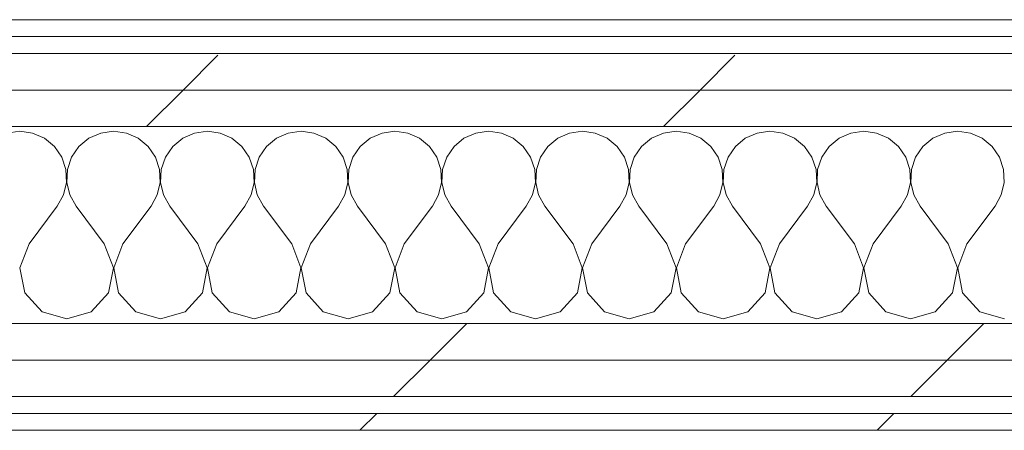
# Model space of a CAD drawing. Header units: millimetres. Extents: x -40968 to 77376, y -17881 to 4746.
# Tile 157 of 180: x -300 to 50, y -17277 to -17131. Entities that reach past the tile are written whole.
import ezdxf

# ---------------------------------------------------------------- set-up
doc = ezdxf.new("R2010")
doc.units = ezdxf.units.MM
doc.header["$MEASUREMENT"] = 0
doc.linetypes.add('Wipeout_Contour', pattern=[1000, 0, -1000])
doc.layers.add('Nuevo_08_E_Envans secs', color=7, linetype='Continuous')
doc.layers.add('Nuevo_08_E_Envans secs_Pluma_Nº__1', color=7, linetype='Continuous', lineweight=5)
for name, color, linetype, lineweight, true_color in [('Nuevo_08_E_Envans secs_Pluma_Nº__102', 7, 'Continuous', 5, 0xcccccc), ('Nuevo_08_E_Envans secs_Pluma_Nº__171', 171, 'Continuous', 13, 0xaaaaff), ('Nuevo_08_E_Envans secs_Pluma_Nº__177', 7, 'Continuous', 15, 0xf7e046)]:
    doc.layers.add(name, color=color, linetype=linetype, lineweight=lineweight, true_color=true_color)
pattern_1 = [(45, (0, 0), (-183.8478, 183.8478), [195, -65]), (45, (7e-14, 183.85), (-183.8478, 183.8478), [195, -65])]

# ---------------------------------------------------------------- blocks, each defined once
blk = doc.blocks.new('*X123')
at = {"layer": 'Nuevo_08_E_Envans secs_Pluma_Nº__102', "color": 254, "linetype": 'Continuous', "lineweight": 5, "true_color": 0xcccccc}
for p, q in [((-300, -17170.64), (-304.55, -17171.28)), ((-295.45, -17171.28), (-300, -17170.64)), ((-266.67, -17170.64), (-271.22, -17171.28)), ((-262.11, -17171.28), (-266.67, -17170.64)), ((-233.33, -17170.64), (-237.89, -17171.28)), ((-228.78, -17171.28), (-233.33, -17170.64)), ((-200, -17170.64), (-204.55, -17171.28)), ((-195.45, -17171.28), (-200, -17170.64)), ((-166.67, -17170.64), (-171.22, -17171.28)), ((-162.11, -17171.28), (-166.67, -17170.64)), ((-133.33, -17170.64), (-137.89, -17171.28)), ((-128.78, -17171.28), (-133.33, -17170.64)), ((-100, -17170.64), (-104.55, -17171.28)), ((-95.45, -17171.28), (-100, -17170.64)), ((-66.67, -17170.64), (-71.22, -17171.28)), ((-62.11, -17171.28), (-66.67, -17170.64)), ((-33.33, -17170.64), (-37.89, -17171.28)), ((-28.78, -17171.28), (-33.33, -17170.64)), ((0, -17170.64), (-4.55, -17171.28)), ((4.55, -17171.28), (0, -17170.64)), ((33.33, -17170.64), (28.78, -17171.28)), ((37.89, -17171.28), (33.33, -17170.64)), ((-291.24, -17173.13), (-295.45, -17171.28)), ((-287.7, -17176.07), (-291.24, -17173.13)), ((-275.43, -17173.13), (-278.97, -17176.07)), ((-271.22, -17171.28), (-275.43, -17173.13)), ((-257.9, -17173.13), (-262.11, -17171.28)), ((-254.36, -17176.07), (-257.9, -17173.13)), ((-242.1, -17173.13), (-245.64, -17176.07)), ((-237.89, -17171.28), (-242.1, -17173.13)), ((-224.57, -17173.13), (-228.78, -17171.28)), ((-221.03, -17176.07), (-224.57, -17173.13)), ((-208.76, -17173.13), (-212.3, -17176.07)), ((-204.55, -17171.28), (-208.76, -17173.13)), ((-191.24, -17173.13), (-195.45, -17171.28)), ((-187.7, -17176.07), (-191.24, -17173.13)), ((-175.43, -17173.13), (-178.97, -17176.07)), ((-171.22, -17171.28), (-175.43, -17173.13)), ((-157.9, -17173.13), (-162.11, -17171.28)), ((-154.36, -17176.07), (-157.9, -17173.13)), ((-142.1, -17173.13), (-145.64, -17176.07)), ((-137.89, -17171.28), (-142.1, -17173.13)), ((-124.57, -17173.13), (-128.78, -17171.28)), ((-121.03, -17176.07), (-124.57, -17173.13)), ((-108.76, -17173.13), (-112.3, -17176.07)), ((-104.55, -17171.28), (-108.76, -17173.13)), ((-91.24, -17173.13), (-95.45, -17171.28)), ((-87.7, -17176.07), (-91.24, -17173.13)), ((-75.43, -17173.13), (-78.97, -17176.07)), ((-71.22, -17171.28), (-75.43, -17173.13)), ((-57.9, -17173.13), (-62.11, -17171.28)), ((-54.36, -17176.07), (-57.9, -17173.13)), ((-42.1, -17173.13), (-45.64, -17176.07)), ((-37.89, -17171.28), (-42.1, -17173.13)), ((-24.57, -17173.13), (-28.78, -17171.28)), ((-21.03, -17176.07), (-24.57, -17173.13)), ((-8.76, -17173.13), (-12.3, -17176.07)), ((-4.55, -17171.28), (-8.76, -17173.13)), ((8.76, -17173.13), (4.55, -17171.28)), ((12.3, -17176.07), (8.76, -17173.13)), ((24.57, -17173.13), (21.03, -17176.07)), ((28.78, -17171.28), (24.57, -17173.13)), ((42.1, -17173.13), (37.89, -17171.28)), ((45.64, -17176.07), (42.1, -17173.13)), ((-285.09, -17179.86), (-287.7, -17176.07)), ((-278.97, -17176.07), (-281.57, -17179.86)), ((-251.76, -17179.86), (-254.36, -17176.07)), ((-245.64, -17176.07), (-248.24, -17179.86)), ((-218.43, -17179.86), (-221.03, -17176.07)), ((-212.3, -17176.07), (-214.91, -17179.86)), ((-185.09, -17179.86), (-187.7, -17176.07)), ((-178.97, -17176.07), (-181.57, -17179.86)), ((-151.76, -17179.86), (-154.36, -17176.07)), ((-145.64, -17176.07), (-148.24, -17179.86)), ((-118.43, -17179.86), (-121.03, -17176.07)), ((-112.3, -17176.07), (-114.91, -17179.86)), ((-85.09, -17179.86), (-87.7, -17176.07)), ((-78.97, -17176.07), (-81.57, -17179.86)), ((-51.76, -17179.86), (-54.36, -17176.07)), ((-45.64, -17176.07), (-48.24, -17179.86)), ((-18.43, -17179.86), (-21.03, -17176.07)), ((-12.3, -17176.07), (-14.91, -17179.86)), ((14.91, -17179.86), (12.3, -17176.07)), ((21.03, -17176.07), (18.43, -17179.86)), ((48.24, -17179.86), (45.64, -17176.07)), ((-283.62, -17184.21), (-285.09, -17179.86)), ((-281.57, -17179.86), (-283.04, -17184.21)), ((-250.29, -17184.21), (-251.76, -17179.86)), ((-248.24, -17179.86), (-249.71, -17184.21)), ((-216.96, -17184.21), (-218.43, -17179.86)), ((-214.91, -17179.86), (-216.38, -17184.21)), ((-183.62, -17184.21), (-185.09, -17179.86)), ((-181.57, -17179.86), (-183.04, -17184.21)), ((-150.29, -17184.21), (-151.76, -17179.86)), ((-148.24, -17179.86), (-149.71, -17184.21)), ((-116.96, -17184.21), (-118.43, -17179.86)), ((-114.91, -17179.86), (-116.38, -17184.21)), ((-83.62, -17184.21), (-85.09, -17179.86)), ((-81.57, -17179.86), (-83.04, -17184.21)), ((-50.29, -17184.21), (-51.76, -17179.86)), ((-48.24, -17179.86), (-49.71, -17184.21)), ((-16.96, -17184.21), (-18.43, -17179.86)), ((-14.91, -17179.86), (-16.38, -17184.21)), ((16.38, -17184.21), (14.91, -17179.86)), ((18.43, -17179.86), (16.96, -17184.21)), ((49.71, -17184.21), (48.24, -17179.86)), ((-283.4, -17188.81), (-283.62, -17184.21)), ((-283.04, -17184.21), (-283.27, -17188.81)), ((-250.07, -17188.81), (-250.29, -17184.21)), ((-249.71, -17184.21), (-249.93, -17188.81)), ((-216.73, -17188.81), (-216.96, -17184.21)), ((-216.38, -17184.21), (-216.6, -17188.81)), ((-183.4, -17188.81), (-183.62, -17184.21)), ((-183.04, -17184.21), (-183.27, -17188.81)), ((-150.07, -17188.81), (-150.29, -17184.21)), ((-149.71, -17184.21), (-149.93, -17188.81)), ((-116.73, -17188.81), (-116.96, -17184.21)), ((-116.38, -17184.21), (-116.6, -17188.81)), ((-83.4, -17188.81), (-83.62, -17184.21)), ((-83.04, -17184.21), (-83.27, -17188.81)), ((-50.07, -17188.81), (-50.29, -17184.21)), ((-49.71, -17184.21), (-49.93, -17188.81)), ((-16.73, -17188.81), (-16.96, -17184.21)), ((-16.38, -17184.21), (-16.6, -17188.81)), ((16.6, -17188.81), (16.38, -17184.21)), ((16.96, -17184.21), (16.73, -17188.81)), ((49.93, -17188.81), (49.71, -17184.21)), ((-284.44, -17193.28), (-283.4, -17188.81)), ((-283.27, -17188.81), (-282.23, -17193.28)), ((-251.11, -17193.28), (-250.07, -17188.81)), ((-249.93, -17188.81), (-248.89, -17193.28)), ((-217.77, -17193.28), (-216.73, -17188.81)), ((-216.6, -17188.81), (-215.56, -17193.28)), ((-184.44, -17193.28), (-183.4, -17188.81)), ((-183.27, -17188.81), (-182.23, -17193.28)), ((-151.11, -17193.28), (-150.07, -17188.81)), ((-149.93, -17188.81), (-148.89, -17193.28)), ((-117.77, -17193.28), (-116.73, -17188.81)), ((-116.6, -17188.81), (-115.56, -17193.28)), ((-84.44, -17193.28), (-83.4, -17188.81)), ((-83.27, -17188.81), (-82.23, -17193.28)), ((-51.11, -17193.28), (-50.07, -17188.81)), ((-49.93, -17188.81), (-48.89, -17193.28)), ((-17.77, -17193.28), (-16.73, -17188.81)), ((-16.6, -17188.81), (-15.56, -17193.28)), ((15.56, -17193.28), (16.6, -17188.81)), ((16.73, -17188.81), (17.77, -17193.28)), ((48.89, -17193.28), (49.93, -17188.81)), ((-286.67, -17197.31), (-284.44, -17193.28)), ((-282.23, -17193.28), (-280, -17197.31)), ((-253.33, -17197.31), (-251.11, -17193.28)), ((-248.89, -17193.28), (-246.67, -17197.31)), ((-220, -17197.31), (-217.77, -17193.28)), ((-215.56, -17193.28), (-213.33, -17197.31)), ((-186.67, -17197.31), (-184.44, -17193.28)), ((-182.23, -17193.28), (-180, -17197.31)), ((-153.33, -17197.31), (-151.11, -17193.28)), ((-148.89, -17193.28), (-146.67, -17197.31)), ((-120, -17197.31), (-117.77, -17193.28)), ((-115.56, -17193.28), (-113.33, -17197.31)), ((-86.67, -17197.31), (-84.44, -17193.28)), ((-82.23, -17193.28), (-80, -17197.31)), ((-53.33, -17197.31), (-51.11, -17193.28)), ((-48.89, -17193.28), (-46.67, -17197.31)), ((-20, -17197.31), (-17.77, -17193.28)), ((-15.56, -17193.28), (-13.33, -17197.31)), ((13.33, -17197.31), (15.56, -17193.28)), ((17.77, -17193.28), (20, -17197.31)), ((46.67, -17197.31), (48.89, -17193.28)), ((-296.67, -17210.64), (-286.67, -17197.31)), ((-270, -17210.64), (-280, -17197.31)), ((-263.33, -17210.64), (-253.33, -17197.31)), ((-236.67, -17210.64), (-246.67, -17197.31)), ((-230, -17210.64), (-220, -17197.31)), ((-203.33, -17210.64), (-213.33, -17197.31)), ((-196.67, -17210.64), (-186.67, -17197.31)), ((-170, -17210.64), (-180, -17197.31)), ((-163.33, -17210.64), (-153.33, -17197.31)), ((-136.67, -17210.64), (-146.67, -17197.31)), ((-130, -17210.64), (-120, -17197.31)), ((-103.33, -17210.64), (-113.33, -17197.31)), ((-96.67, -17210.64), (-86.67, -17197.31)), ((-70, -17210.64), (-80, -17197.31)), ((-63.33, -17210.64), (-53.33, -17197.31)), ((-36.67, -17210.64), (-46.67, -17197.31)), ((-30, -17210.64), (-20, -17197.31)), ((-3.33, -17210.64), (-13.33, -17197.31)), ((3.33, -17210.64), (13.33, -17197.31)), ((30, -17210.64), (20, -17197.31)), ((36.67, -17210.64), (46.67, -17197.31)), ((-296.67, -17210.64), (-299.93, -17219.15)), ((-266.73, -17219.15), (-270, -17210.64)), ((-263.33, -17210.64), (-266.6, -17219.15)), ((-233.4, -17219.15), (-236.67, -17210.64)), ((-230, -17210.64), (-233.27, -17219.15)), ((-200.07, -17219.15), (-203.33, -17210.64)), ((-196.67, -17210.64), (-199.93, -17219.15)), ((-166.73, -17219.15), (-170, -17210.64)), ((-163.33, -17210.64), (-166.6, -17219.15)), ((-133.4, -17219.15), (-136.67, -17210.64)), ((-130, -17210.64), (-133.27, -17219.15)), ((-100.07, -17219.15), (-103.33, -17210.64)), ((-96.67, -17210.64), (-99.93, -17219.15)), ((-66.73, -17219.15), (-70, -17210.64)), ((-63.33, -17210.64), (-66.6, -17219.15)), ((-33.4, -17219.15), (-36.67, -17210.64)), ((-30, -17210.64), (-33.27, -17219.15)), ((-0.07, -17219.15), (-3.33, -17210.64)), ((3.33, -17210.64), (0.07, -17219.15)), ((33.27, -17219.15), (30, -17210.64)), ((36.67, -17210.64), (33.4, -17219.15)), ((-299.93, -17219.15), (-298.24, -17228.1)), ((-268.43, -17228.1), (-266.73, -17219.15)), ((-266.6, -17219.15), (-264.91, -17228.1)), ((-235.09, -17228.1), (-233.4, -17219.15)), ((-233.27, -17219.15), (-231.57, -17228.1)), ((-201.76, -17228.1), (-200.07, -17219.15)), ((-199.93, -17219.15), (-198.24, -17228.1)), ((-168.43, -17228.1), (-166.73, -17219.15)), ((-166.6, -17219.15), (-164.91, -17228.1)), ((-135.09, -17228.1), (-133.4, -17219.15)), ((-133.27, -17219.15), (-131.57, -17228.1)), ((-101.76, -17228.1), (-100.07, -17219.15)), ((-99.93, -17219.15), (-98.24, -17228.1)), ((-68.43, -17228.1), (-66.73, -17219.15)), ((-66.6, -17219.15), (-64.91, -17228.1)), ((-35.09, -17228.1), (-33.4, -17219.15)), ((-33.27, -17219.15), (-31.57, -17228.1)), ((-1.76, -17228.1), (-0.07, -17219.15)), ((0.07, -17219.15), (1.76, -17228.1)), ((31.57, -17228.1), (33.27, -17219.15)), ((33.4, -17219.15), (35.09, -17228.1)), ((-298.24, -17228.1), (-292.1, -17234.82)), ((-274.57, -17234.82), (-268.43, -17228.1)), ((-264.91, -17228.1), (-258.76, -17234.82)), ((-241.24, -17234.82), (-235.09, -17228.1)), ((-231.57, -17228.1), (-225.43, -17234.82)), ((-207.9, -17234.82), (-201.76, -17228.1)), ((-198.24, -17228.1), (-192.1, -17234.82)), ((-174.57, -17234.82), (-168.43, -17228.1)), ((-164.91, -17228.1), (-158.76, -17234.82)), ((-141.24, -17234.82), (-135.09, -17228.1)), ((-131.57, -17228.1), (-125.43, -17234.82)), ((-107.9, -17234.82), (-101.76, -17228.1)), ((-98.24, -17228.1), (-92.1, -17234.82)), ((-74.57, -17234.82), (-68.43, -17228.1)), ((-64.91, -17228.1), (-58.76, -17234.82)), ((-41.24, -17234.82), (-35.09, -17228.1)), ((-31.57, -17228.1), (-25.43, -17234.82)), ((-7.9, -17234.82), (-1.76, -17228.1)), ((1.76, -17228.1), (7.9, -17234.82)), ((25.43, -17234.82), (31.57, -17228.1)), ((35.09, -17228.1), (41.24, -17234.82)), ((-292.1, -17234.82), (-283.33, -17237.31)), ((-283.33, -17237.31), (-274.57, -17234.82)), ((-258.76, -17234.82), (-250, -17237.31)), ((-250, -17237.31), (-241.24, -17234.82)), ((-225.43, -17234.82), (-216.67, -17237.31)), ((-216.67, -17237.31), (-207.9, -17234.82)), ((-192.1, -17234.82), (-183.33, -17237.31)), ((-183.33, -17237.31), (-174.57, -17234.82)), ((-158.76, -17234.82), (-150, -17237.31)), ((-150, -17237.31), (-141.24, -17234.82)), ((-125.43, -17234.82), (-116.67, -17237.31)), ((-116.67, -17237.31), (-107.9, -17234.82)), ((-92.1, -17234.82), (-83.33, -17237.31)), ((-83.33, -17237.31), (-74.57, -17234.82)), ((-58.76, -17234.82), (-50, -17237.31)), ((-50, -17237.31), (-41.24, -17234.82)), ((-25.43, -17234.82), (-16.67, -17237.31)), ((-16.67, -17237.31), (-7.9, -17234.82)), ((7.9, -17234.82), (16.67, -17237.31)), ((16.67, -17237.31), (25.43, -17234.82)), ((41.24, -17234.82), (50, -17237.31))]:
    blk.add_line(p, q, dxfattribs=at)
blk = doc.blocks.new('Muro_75_5', base_point=(-3784.89, -17276.98))
at = {"color": 254, "linetype": 'Wipeout_Contour', "lineweight": 0, "ltscale": 68684.661934}
blk.add_wipeout([(363.89, -17130.98), (-1556.11, -17130.98), (-1556.11, -17136.98), (363.89, -17136.98)], dxfattribs=at).dxf.layer = 'Nuevo_08_E_Envans secs'
at = {"color": 254, "linetype": 'Wipeout_Contour', "lineweight": 0, "ltscale": 69878.642159}
blk.add_wipeout([(-3759.89, -17264.98), (778.89, -17264.98), (778.89, -17251.98), (-3759.89, -17251.98)], dxfattribs=at).dxf.layer = 'Nuevo_08_E_Envans secs'
at = {"color": 254, "linetype": 'Wipeout_Contour', "lineweight": 0, "ltscale": 69948.001997}
blk.add_wipeout([(-3778.89, -17276.98), (778.89, -17276.98), (778.89, -17270.98), (-3778.89, -17270.98)], dxfattribs=at).dxf.layer = 'Nuevo_08_E_Envans secs'
at = {"layer": 'Nuevo_08_E_Envans secs_Pluma_Nº__171', "linetype": 'Continuous', "lineweight": 13, "true_color": 0xaaaaff}
h = blk.add_hatch(dxfattribs=at)
h.set_pattern_fill('Panellat_HPL_0005', color=161, style=0, pattern_type=2)
h.set_pattern_definition(pattern_1)
h.paths.add_polyline_path([(363.89, -17130.98), (-1556.11, -17130.98), (-1556.11, -17136.98), (363.89, -17136.98)])
h = blk.add_hatch(dxfattribs=at)
h.set_pattern_fill('Panellat_HPL_0005', color=161, style=0, pattern_type=2)
h.set_pattern_definition(pattern_1)
h.paths.add_polyline_path([(-3778.89, -17276.98), (778.89, -17276.98), (778.89, -17270.98), (-3778.89, -17270.98)])
at = {"layer": 'Nuevo_08_E_Envans secs_Pluma_Nº__177', "linetype": 'Continuous', "lineweight": 15, "true_color": 0xf7e046}
h = blk.add_hatch(dxfattribs=at)
h.set_pattern_fill('Panellat_HPL_0005', color=53, style=0, pattern_type=2)
h.set_pattern_definition(pattern_1)
h.paths.add_polyline_path([(-3759.89, -17264.98), (778.89, -17264.98), (778.89, -17251.98), (-3759.89, -17251.98)])
at = {"layer": 'Nuevo_08_E_Envans secs_Pluma_Nº__1', "color": 7, "linetype": 'Continuous', "lineweight": 5}
for p, q in [((-1556.11, -17136.98), (363.89, -17136.98)), ((-3759.89, -17264.98), (778.89, -17264.98)), ((-3772.89, -17270.98), (778.89, -17270.98))]:
    blk.add_line(p, q, dxfattribs=at)
at = {"layer": 'Nuevo_08_E_Envans secs_Pluma_Nº__1', "color": 7, "linetype": 'Continuous', "lineweight": 5, "flags": 128}
for points in [[(363.89, -17130.98), (-1556.11, -17130.98)], [(-3784.89, -17276.98), (778.89, -17276.98)]]:
    blk.add_lwpolyline(points, dxfattribs=at)
at = {"color": 254, "linetype": 'Wipeout_Contour', "lineweight": 0, "ltscale": 69821.735721}
blk.add_wipeout([(-3746.89, -17251.98), (778.89, -17251.98), (778.89, -17238.98), (-3746.89, -17238.98)], dxfattribs=at).dxf.layer = 'Nuevo_08_E_Envans secs'
at = {"layer": 'Nuevo_08_E_Envans secs_Pluma_Nº__177', "linetype": 'Continuous', "lineweight": 15, "true_color": 0xf7e046}
h = blk.add_hatch(dxfattribs=at)
h.set_pattern_fill('Panellat_HPL_0005', color=53, style=0, pattern_type=2)
h.set_pattern_definition(pattern_1)
h.paths.add_polyline_path([(-3746.89, -17251.98), (778.89, -17251.98), (778.89, -17238.98), (-3746.89, -17238.98)])
at = {"layer": 'Nuevo_08_E_Envans secs_Pluma_Nº__1', "color": 7, "linetype": 'Continuous', "lineweight": 5}
for p, q in [((-1581.11, -17238.98), (388.89, -17238.98)), ((-3746.89, -17251.98), (778.89, -17251.98))]:
    blk.add_line(p, q, dxfattribs=at)
at = {"layer": 'Nuevo_08_E_Envans secs', "color": 7, "lineweight": 20}
blk.add_blockref('*X123', (0, 0), dxfattribs=at)
at = {"color": 254, "linetype": 'Wipeout_Contour', "lineweight": 0, "ltscale": 68804.062973}
blk.add_wipeout([(388.89, -17155.98), (-1581.11, -17155.98), (-1581.11, -17168.98), (388.89, -17168.98)], dxfattribs=at).dxf.layer = 'Nuevo_08_E_Envans secs'
at = {"layer": 'Nuevo_08_E_Envans secs_Pluma_Nº__177', "linetype": 'Continuous', "lineweight": 15, "true_color": 0xf7e046}
h = blk.add_hatch(dxfattribs=at)
h.set_pattern_fill('Panellat_HPL_0005', color=53, style=0, pattern_type=2)
h.set_pattern_definition(pattern_1)
h.paths.add_polyline_path([(388.89, -17155.98), (-1581.11, -17155.98), (-1581.11, -17168.98), (388.89, -17168.98)])
at = {"layer": 'Nuevo_08_E_Envans secs_Pluma_Nº__1', "color": 7, "linetype": 'Continuous', "lineweight": 5}
blk.add_line((-1581.11, -17168.98), (388.89, -17168.98), dxfattribs=at)
at = {"color": 254, "linetype": 'Wipeout_Contour', "lineweight": 0, "ltscale": 68749.222587}
blk.add_wipeout([(375.89, -17142.98), (-1568.11, -17142.98), (-1568.11, -17155.98), (375.89, -17155.98)], dxfattribs=at).dxf.layer = 'Nuevo_08_E_Envans secs'
at = {"layer": 'Nuevo_08_E_Envans secs_Pluma_Nº__177', "linetype": 'Continuous', "lineweight": 15, "true_color": 0xf7e046}
h = blk.add_hatch(dxfattribs=at)
h.set_pattern_fill('Panellat_HPL_0005', color=53, style=0, pattern_type=2)
h.set_pattern_definition(pattern_1)
h.paths.add_polyline_path([(375.89, -17142.98), (-1568.11, -17142.98), (-1568.11, -17155.98), (375.89, -17155.98)])
at = {"layer": 'Nuevo_08_E_Envans secs_Pluma_Nº__1', "color": 7, "linetype": 'Continuous', "lineweight": 5}
for p, q in [((-1562.11, -17142.98), (369.89, -17142.98)), ((-1568.11, -17155.98), (375.89, -17155.98))]:
    blk.add_line(p, q, dxfattribs=at)

msp = doc.modelspace()

# ---------------------------------------------------------------- block references
at = {"layer": 'Nuevo_08_E_Envans secs', "color": 7, "lineweight": 20}
msp.add_blockref('Muro_75_5', (-3784.89, -17276.98), dxfattribs=at)

doc.saveas('drawing.dxf')
